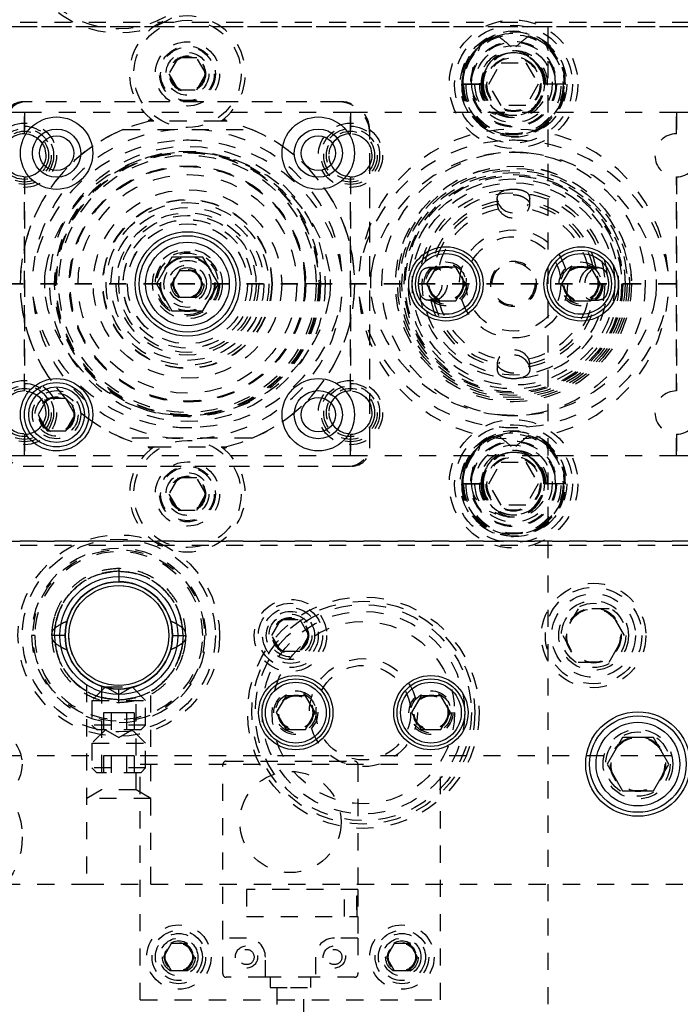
# Model space of a CAD drawing. Header units: inches. Extents: x 220 to 877, y 4 to 174.
# Tile 28 of 256: x 227.72 to 231.57, y 34.48 to 40.22. Entities that reach past the tile are written whole.
import ezdxf

# ---------------------------------------------------------------- set-up
doc = ezdxf.new("R2010")
doc.units = ezdxf.units.IN
doc.header["$LTSCALE"] = 0.5
doc.header["$MEASUREMENT"] = 0
doc.linetypes.add('HIDDEN', pattern=[0.225, 0.15, -0.075])
doc.linetypes.add('PHANTOM', pattern=[0.25, 0.125, -0.025, 0.025, -0.025, 0.025, -0.025])
doc.layers.add('SID-M-H', color=4, linetype='HIDDEN')
doc.layers.add('SID-M-S', color=105, linetype='Continuous')

msp = doc.modelspace()

# ---------------------------------------------------------------- linework, layer by layer
at = {"color": 7, "linetype": 'PHANTOM', "lineweight": 35}
msp.add_line((268.94306, 38.67957), (220.40166, 38.67957), dxfattribs=at)
at = {"layer": 'SID-M-H'}
for p, q in [((230.79957, 47.17957), (230.79957, 30.17957)), ((242.22457, 40.20457), (225.42457, 40.20457)), ((233.94957, 40.17957), (225.42457, 40.17957)), ((242.22457, 40.17957), (225.42457, 40.17957)), ((230.79867, 40.06266), (230.78178, 40.07696)), ((228.64544, 39.99832), (228.59131, 39.90457)), ((228.75369, 39.99832), (228.64544, 39.99832)), ((228.80782, 39.90457), (228.75369, 39.99832)), ((230.45523, 39.84457), (230.5274, 39.96957)), ((230.5274, 39.96957), (230.67174, 39.96957)), ((230.67174, 39.96957), (230.7439, 39.84457)), ((228.59131, 39.90457), (228.64544, 39.81082)), ((228.75369, 39.81082), (228.80782, 39.90457)), ((230.75273, 39.94327), (230.75844, 39.92103)), ((228.64544, 39.81082), (228.75369, 39.81082)), ((230.32103, 39.84457), (230.29731, 39.84457)), ((230.41735, 39.84457), (230.30426, 39.84457)), ((230.30426, 39.84457), (230.41735, 39.84457)), ((230.4243, 39.84457), (230.32103, 39.84457)), ((230.5274, 39.71957), (230.45523, 39.84457)), ((230.7439, 39.84457), (230.67174, 39.71957)), ((230.7764, 39.84457), (230.77484, 39.84457)), ((230.78178, 39.84457), (230.7764, 39.84457)), ((230.78939, 39.84457), (230.78178, 39.84457)), ((230.84453, 39.84457), (230.78939, 39.84457)), ((230.89488, 39.84457), (230.84453, 39.84457)), ((230.90026, 39.84457), (230.89488, 39.84457)), ((230.90026, 39.84457), (230.90182, 39.84457)), ((229.59457, 39.74207), (227.74207, 39.74207)), ((229.57407, 39.74207), (227.76207, 39.74207)), ((227.74957, 39.67957), (225.84957, 39.67957)), ((227.74957, 39.67957), (227.74957, 39.55557)), ((229.64957, 39.67957), (227.74957, 39.67957)), ((227.74957, 39.55557), (227.74957, 39.67957)), ((229.64957, 39.55557), (229.64957, 39.67957)), ((231.54957, 39.67957), (229.64957, 39.67957)), ((229.64957, 39.67957), (229.64957, 39.55557)), ((230.67174, 39.71957), (230.5274, 39.71957)), ((231.54957, 39.55557), (231.54957, 39.67957)), ((233.44957, 39.67957), (231.54957, 39.67957)), ((231.54957, 39.67957), (231.54957, 39.55557)), ((228.48019, 39.62957), (228.4699, 39.62713)), ((228.48823, 39.62957), (228.48019, 39.62957)), ((228.50391, 39.62957), (228.48823, 39.62957)), ((228.89522, 39.62957), (228.50391, 39.62957)), ((228.89522, 39.62957), (228.50391, 39.62957)), ((228.91091, 39.62957), (228.89522, 39.62957)), ((228.91894, 39.62957), (228.91091, 39.62957)), ((228.92923, 39.62713), (228.91894, 39.62957)), ((228.32457, 39.57957), (229.07457, 39.57957)), ((229.76207, 37.72207), (229.76207, 39.57457)), ((229.76207, 37.74207), (229.76207, 39.55407)), ((227.74957, 39.30357), (227.74957, 38.05557)), ((227.74957, 38.05557), (227.74957, 39.30357)), ((229.64957, 38.05557), (229.64957, 39.30357)), ((229.64957, 39.30357), (229.64957, 38.05557)), ((231.54957, 38.05557), (231.54957, 39.30357)), ((231.54957, 39.30357), (231.54957, 38.05557)), ((230.50457, 39.17505), (230.50457, 39.14357)), ((230.69457, 39.14336), (230.69457, 39.17518)), ((228.60936, 38.67957), (228.65446, 38.75769)), ((228.65446, 38.75769), (228.74467, 38.75769)), ((228.74467, 38.75769), (228.78978, 38.67957)), ((230.13578, 38.77457), (230.10396, 38.77457)), ((231.09505, 38.77457), (231.06319, 38.77457)), ((228.65446, 38.60144), (228.60936, 38.67957)), ((228.78978, 38.67957), (228.74467, 38.60144)), ((229.44957, 38.67957), (229.38357, 38.67957)), ((228.74467, 38.60144), (228.65446, 38.60144)), ((230.10408, 38.58457), (230.13593, 38.58457)), ((231.06336, 38.58457), (231.09518, 38.58457)), ((230.50457, 38.21577), (230.50457, 38.18396)), ((230.69457, 38.18408), (230.69457, 38.21595)), ((227.74957, 37.80357), (227.74957, 37.67957)), ((227.74957, 37.67957), (227.74957, 37.80357)), ((229.64957, 37.67957), (229.64957, 37.80357)), ((229.64957, 37.80357), (229.64957, 37.67957)), ((231.54957, 37.67957), (231.54957, 37.80357)), ((231.54957, 37.80357), (231.54957, 37.67957)), ((229.07457, 37.77957), (228.32457, 37.77957)), ((228.4699, 37.732), (228.48019, 37.72957)), ((228.48019, 37.72957), (228.48823, 37.72957)), ((228.48823, 37.72957), (228.50391, 37.72957)), ((228.50391, 37.72957), (228.89522, 37.72957)), ((228.50391, 37.72957), (228.89522, 37.72957)), ((228.89522, 37.72957), (228.91091, 37.72957)), ((228.91091, 37.72957), (228.91894, 37.72957)), ((228.91894, 37.72957), (228.92923, 37.732)), ((230.79867, 37.73266), (230.78178, 37.74696)), ((225.84957, 37.67957), (227.74957, 37.67957)), ((227.74957, 37.67957), (229.64957, 37.67957)), ((229.64957, 37.67957), (231.54957, 37.67957)), ((231.54957, 37.67957), (233.44957, 37.67957)), ((227.74207, 37.61707), (229.65707, 37.61707)), ((227.76207, 37.61707), (229.63707, 37.61707)), ((230.45523, 37.51457), (230.5274, 37.63957)), ((230.5274, 37.63957), (230.67174, 37.63957)), ((230.67174, 37.63957), (230.7439, 37.51457)), ((230.75273, 37.61327), (230.75844, 37.59103)), ((228.64544, 37.54832), (228.59131, 37.45457)), ((228.75369, 37.54832), (228.64544, 37.54832)), ((228.80782, 37.45457), (228.75369, 37.54832)), ((230.32103, 37.51457), (230.29731, 37.51457)), ((230.41735, 37.51457), (230.30426, 37.51457)), ((230.30426, 37.51457), (230.41735, 37.51457)), ((230.4243, 37.51457), (230.32103, 37.51457)), ((230.5274, 37.38957), (230.45523, 37.51457)), ((230.7439, 37.51457), (230.67174, 37.38957)), ((230.7764, 37.51457), (230.77484, 37.51457)), ((230.78178, 37.51457), (230.7764, 37.51457)), ((230.78939, 37.51457), (230.78178, 37.51457)), ((230.84453, 37.51457), (230.78939, 37.51457)), ((230.89488, 37.51457), (230.84453, 37.51457)), ((230.90026, 37.51457), (230.89488, 37.51457)), ((230.90026, 37.51457), (230.90182, 37.51457)), ((228.59131, 37.45457), (228.64544, 37.36082)), ((228.75369, 37.36082), (228.80782, 37.45457)), ((230.67174, 37.38957), (230.5274, 37.38957)), ((228.64544, 37.36082), (228.75369, 37.36082)), ((225.42457, 37.17957), (233.94957, 37.17957)), ((242.22457, 37.17957), (225.42457, 37.17957)), ((242.22457, 37.15457), (225.42457, 37.15457)), ((228.29957, 37.02022), (228.29957, 37.00466)), ((228.29957, 37.00466), (228.29957, 36.94222)), ((228.29957, 36.94222), (228.29957, 36.94222)), ((228.04922, 36.81685), (228.04922, 36.81685)), ((230.9762, 36.78557), (230.88613, 36.62957)), ((231.15633, 36.78557), (230.9762, 36.78557)), ((231.2464, 36.62957), (231.15633, 36.78557)), ((228.00011, 36.72233), (227.9879, 36.66346)), ((228.60574, 36.69696), (228.59617, 36.73109)), ((228.61307, 36.62957), (228.60574, 36.69696)), ((229.19131, 36.62957), (229.24544, 36.72332)), ((229.24544, 36.72332), (229.35369, 36.72332)), ((229.35369, 36.72332), (229.40782, 36.62957)), ((227.9879, 36.66346), (227.98618, 36.62122)), ((227.81037, 36.62957), (227.79137, 36.62957)), ((227.98703, 36.62956), (227.92461, 36.62956)), ((228.60574, 36.56217), (228.61307, 36.62957)), ((228.61211, 36.62957), (228.67453, 36.62957)), ((228.80777, 36.62957), (228.80777, 36.62957)), ((228.86207, 36.62957), (228.86207, 36.62957)), ((229.24544, 36.53582), (229.19131, 36.62957)), ((229.40782, 36.62957), (229.35369, 36.53582)), ((230.88613, 36.62957), (230.9762, 36.47357)), ((231.15633, 36.47357), (231.2464, 36.62957)), ((228.5967, 36.52958), (228.60574, 36.56217)), ((229.35369, 36.53582), (229.24544, 36.53582)), ((230.9762, 36.47357), (231.15633, 36.47357)), ((228.11207, 36.34145), (228.11207, 35.17957)), ((228.22157, 36.32957), (228.14332, 36.25132)), ((228.19907, 36.33337), (228.19907, 35.7298)), ((228.22157, 36.32957), (228.37757, 36.32957)), ((228.22157, 36.32957), (228.29957, 36.28453)), ((228.24517, 36.32082), (228.24885, 36.3202)), ((228.24885, 36.3202), (228.31227, 36.31632)), ((228.29957, 36.28453), (228.37757, 36.32957)), ((228.29957, 36.25448), (228.29957, 36.31692)), ((228.45582, 36.25132), (228.37757, 36.32957)), ((228.40007, 35.7298), (228.40007, 36.33329)), ((228.48707, 35.17957), (228.48707, 36.34145)), ((228.14332, 36.25132), (228.45582, 36.25132)), ((228.14332, 36.25132), (228.14332, 36.10732)), ((228.29957, 36.23892), (228.29957, 36.25448)), ((228.45582, 36.10732), (228.45582, 36.25132)), ((228.25448, 36.17799), (228.20939, 36.17799)), ((228.20939, 36.17799), (228.20939, 36.07957)), ((228.34466, 36.17799), (228.25448, 36.17799)), ((228.25448, 36.17799), (228.25448, 36.07957)), ((228.34466, 36.17799), (228.34466, 36.07957)), ((228.38975, 36.17799), (228.34466, 36.17799)), ((228.38975, 36.17799), (228.38975, 36.07957)), ((228.45582, 36.10732), (228.14332, 36.10732)), ((228.14332, 36.10732), (228.17107, 36.07957)), ((228.22157, 36.07957), (228.14332, 36.00132)), ((228.42807, 36.07957), (228.17107, 36.07957)), ((228.22157, 36.07957), (228.29957, 36.03453)), ((228.29957, 36.03453), (228.37757, 36.07957)), ((228.45582, 36.00132), (228.37757, 36.07957)), ((228.42807, 36.07957), (228.45582, 36.10732)), ((228.14332, 36.00132), (228.45582, 36.00132)), ((228.14332, 36.00132), (228.14332, 35.85732)), ((228.45582, 35.85732), (228.45582, 36.00132)), ((225.42457, 35.92957), (242.22457, 35.92957)), ((228.25448, 35.92799), (228.20939, 35.92799)), ((228.20939, 35.92799), (228.20939, 35.82957)), ((228.34466, 35.92799), (228.25448, 35.92799)), ((228.25448, 35.92799), (228.25448, 35.82957)), ((228.38975, 35.92799), (228.34466, 35.92799)), ((228.34466, 35.92799), (228.34466, 35.82957)), ((228.38975, 35.92799), (228.38975, 35.82957)), ((228.92556, 35.8963), (229.67359, 35.8963)), ((228.45582, 35.85732), (228.14332, 35.85732)), ((228.14332, 35.85732), (228.17107, 35.82957)), ((228.42807, 35.82957), (228.17107, 35.82957)), ((228.42457, 35.87957), (230.17457, 35.87957)), ((228.42457, 34.50457), (228.42457, 35.87957)), ((228.42807, 35.82957), (228.45582, 35.85732)), ((228.90587, 34.8648), (228.90587, 35.87661)), ((229.69327, 35.87661), (229.69327, 35.14827)), ((230.17457, 34.50457), (230.17457, 35.87957)), ((228.19907, 35.7298), (228.11207, 35.67957)), ((228.40007, 35.7298), (228.19907, 35.7298)), ((228.48707, 35.67957), (228.40007, 35.7298)), ((228.48707, 35.67957), (228.11207, 35.67957)), ((224.22457, 35.17957), (228.11207, 35.17957)), ((228.11207, 35.17957), (228.48707, 35.17957)), ((228.48707, 35.17957), (238.03707, 35.17957)), ((229.69327, 35.14827), (229.04367, 35.14827)), ((229.04367, 35.14827), (229.04367, 34.99079)), ((229.61453, 34.99079), (229.61453, 35.14827)), ((229.68934, 34.99079), (229.68934, 35.14827)), ((229.69327, 35.14827), (229.69327, 34.99079)), ((229.6854, 35.1089), (229.6854, 35.03016)), ((229.68934, 35.1089), (229.6854, 35.1089)), ((229.6854, 35.03016), (229.68934, 35.03016)), ((229.04367, 34.99079), (229.69327, 34.99079)), ((229.69327, 34.99079), (229.69327, 34.8648)), ((229.04367, 34.8648), (228.90587, 34.8648)), ((228.90587, 34.65614), (228.90587, 34.8648)), ((229.69327, 34.8648), (229.55548, 34.8648)), ((229.69327, 34.8648), (229.69327, 34.65614)), ((228.60446, 34.83269), (228.55936, 34.75457)), ((228.69467, 34.83269), (228.60446, 34.83269)), ((228.73978, 34.75457), (228.69467, 34.83269)), ((229.90446, 34.83269), (229.85936, 34.75457)), ((229.99467, 34.83269), (229.90446, 34.83269)), ((230.03978, 34.75457), (229.99467, 34.83269)), ((228.55936, 34.75457), (228.60446, 34.67644)), ((228.69467, 34.67644), (228.73978, 34.75457)), ((229.1539, 34.63646), (229.1539, 34.75457)), ((229.44524, 34.75457), (229.44524, 34.63646)), ((229.85936, 34.75457), (229.90446, 34.67644)), ((229.99467, 34.67644), (230.03978, 34.75457)), ((228.60446, 34.67644), (228.69467, 34.67644)), ((229.1539, 34.63646), (228.92556, 34.63646)), ((229.44524, 34.63646), (229.1539, 34.63646)), ((229.18146, 34.63646), (229.18146, 34.5774)), ((229.41768, 34.5774), (229.41768, 34.63646)), ((229.67359, 34.63646), (229.44524, 34.63646)), ((229.90446, 34.67644), (229.99467, 34.67644)), ((229.18146, 34.5774), (229.29957, 34.5774)), ((229.22083, 34.5774), (229.22083, 33.80849)), ((229.29957, 34.5774), (229.41768, 34.5774)), ((229.37831, 33.80849), (229.37831, 34.5774)), ((228.42457, 34.50457), (230.17457, 34.50457))]:
    msp.add_line(p, q, dxfattribs=at)
for centre, radius in [((228.29957, 40.72957), 0.5875), ((228.29957, 40.72957), 0.5625), ((228.69957, 39.90457), 0.3125), ((230.59957, 39.84457), 0.375), ((230.59957, 39.84457), 0.34375), ((230.59957, 39.84457), 0.31), ((228.69957, 39.90457), 0.1875), ((230.59957, 39.84457), 0.28906), ((230.59957, 39.84457), 0.25), ((230.59957, 39.84457), 0.245), ((228.69957, 39.90457), 0.1625), ((228.69957, 39.90457), 0.15625), ((228.69957, 39.90457), 0.125), ((230.59957, 39.84457), 0.225), ((228.69957, 39.90457), 0.10497), ((228.69957, 39.90457), 0.1047), ((228.69957, 39.90457), 0.10418), ((228.69957, 39.90457), 0.1005), ((230.59957, 39.84457), 0.16), ((230.59957, 39.84457), 0.16), ((230.59957, 39.84457), 0.155), ((227.74957, 39.42957), 0.1875), ((227.74957, 39.42957), 0.17), ((227.74957, 39.42957), 0.15625), ((227.74957, 39.42957), 0.14062), ((229.64957, 39.42957), 0.1875), ((229.64957, 39.42957), 0.17), ((229.64957, 39.42957), 0.15625), ((229.64957, 39.42957), 0.14062), ((227.74957, 39.42957), 0.125), ((229.64957, 39.42957), 0.125), ((228.69957, 38.67957), 0.80311), ((228.69957, 38.67957), 0.775), ((228.69957, 38.67957), 0.76759), ((230.59957, 38.67957), 0.76759), ((228.69957, 38.67957), 0.76374), ((228.69957, 38.67957), 0.75), ((228.69957, 38.67957), 0.75), ((228.69957, 38.67957), 0.689), ((228.69957, 38.67957), 0.68759), ((228.69957, 38.67957), 0.686), ((228.69957, 38.67957), 0.684), ((230.59957, 38.67957), 0.68759), ((230.59957, 38.67957), 0.6875), ((230.59957, 38.67957), 0.675), ((230.59957, 38.67957), 0.6625), ((228.69957, 38.67957), 0.63747), ((228.69957, 38.67957), 0.63747), ((230.59957, 38.67957), 0.65), ((230.59957, 38.67957), 0.63739), ((230.59957, 38.67957), 0.63739), ((230.59957, 38.67957), 0.62992), ((230.59957, 38.67957), 0.6125), ((228.69957, 38.67957), 0.54958), ((228.69957, 38.67957), 0.54956), ((230.59957, 38.67957), 0.59055), ((228.69957, 38.67957), 0.493), ((228.69957, 38.67957), 0.49098), ((228.69957, 38.67957), 0.49096), ((230.59957, 38.67957), 0.5315), ((228.69957, 38.67957), 0.47419), ((228.69957, 38.67957), 0.47412), ((228.69957, 38.67957), 0.44574), ((228.69957, 38.67957), 0.44567), ((228.69957, 38.67957), 0.44567), ((228.69957, 38.67957), 0.415), ((228.69957, 38.67957), 0.39975), ((228.69957, 38.67957), 0.375), ((228.69957, 38.67957), 0.37475), ((228.69957, 38.67957), 0.35), ((228.69957, 38.67957), 0.34975), ((230.59957, 38.67957), 0.31496), ((230.59957, 38.67957), 0.27559), ((228.69957, 38.67957), 0.203), ((228.69957, 38.67957), 0.1875), ((228.69957, 38.67957), 0.1795), ((228.69957, 38.67957), 0.16072), ((228.69957, 38.67957), 0.16045), ((228.69957, 38.67957), 0.15993), ((228.69957, 38.67957), 0.15625), ((228.69957, 38.67957), 0.156), ((228.69957, 38.67957), 0.137), ((228.69957, 38.67957), 0.1105), ((228.69957, 38.67957), 0.095), ((228.69957, 38.67957), 0.08397), ((228.69957, 38.67957), 0.0837), ((228.69957, 38.67957), 0.08318), ((228.69957, 38.67957), 0.0795), ((230.20587, 38.67957), 0.12795), ((230.20587, 38.67957), 0.11811), ((230.20587, 38.67957), 0.10289), ((230.20587, 38.67957), 0.10262), ((230.20587, 38.67957), 0.1021), ((230.20587, 38.67957), 0.09843), ((230.59957, 38.67957), 0.1325), ((230.59957, 38.67957), 0.125), ((230.99327, 38.67957), 0.12795), ((230.99327, 38.67957), 0.11811), ((230.99327, 38.67957), 0.10289), ((230.99327, 38.67957), 0.10262), ((230.99327, 38.67957), 0.1021), ((230.99327, 38.67957), 0.09843), ((227.74957, 37.92957), 0.1875), ((227.74957, 37.92957), 0.17), ((227.74957, 37.92957), 0.15625), ((227.74957, 37.92957), 0.14062), ((229.64957, 37.92957), 0.1875), ((229.64957, 37.92957), 0.17), ((229.64957, 37.92957), 0.15625), ((229.64957, 37.92957), 0.14062), ((227.74957, 37.92957), 0.125), ((227.93707, 37.91707), 0.1405), ((227.93707, 37.91707), 0.125), ((227.93707, 37.91707), 0.10497), ((227.93707, 37.91707), 0.1047), ((227.93707, 37.91707), 0.10418), ((227.93707, 37.91707), 0.1005), ((229.64957, 37.92957), 0.125), ((230.59957, 37.51457), 0.375), ((230.59957, 37.51457), 0.34375), ((230.59957, 37.51457), 0.31), ((230.59957, 37.51457), 0.28906), ((228.69957, 37.45457), 0.3125), ((230.59957, 37.51457), 0.25), ((230.59957, 37.51457), 0.245), ((230.59957, 37.51457), 0.225), ((230.59957, 37.51457), 0.16), ((230.59957, 37.51457), 0.16), ((230.59957, 37.51457), 0.155), ((228.69957, 37.45457), 0.1875), ((228.69957, 37.45457), 0.1625), ((228.69957, 37.45457), 0.15625), ((228.69957, 37.45457), 0.125), ((228.69957, 37.45457), 0.10497), ((228.69957, 37.45457), 0.1047), ((228.69957, 37.45457), 0.10418), ((228.69957, 37.45457), 0.1005), ((228.29957, 36.62957), 0.5875), ((228.29957, 36.62957), 0.5625), ((228.29957, 36.62957), 0.5), ((228.29957, 36.62957), 0.29167), ((231.06627, 36.62957), 0.3045), ((231.06627, 36.62957), 0.28125), ((231.06627, 36.62957), 0.24375), ((229.72457, 36.17957), 0.675), ((229.72457, 36.17957), 0.65), ((229.29957, 36.62957), 0.211), ((229.72457, 36.17957), 0.62992), ((229.29957, 36.62957), 0.1875), ((231.06627, 36.62957), 0.203), ((231.06627, 36.62957), 0.1875), ((229.72457, 36.17957), 0.59055), ((229.29957, 36.62957), 0.1625), ((229.29957, 36.62957), 0.1405), ((229.29957, 36.62957), 0.125), ((231.06627, 36.62957), 0.16072), ((231.06627, 36.62957), 0.16045), ((231.06627, 36.62957), 0.15993), ((231.06627, 36.62957), 0.15625), ((229.72457, 36.17957), 0.5315), ((229.29957, 36.62957), 0.10497), ((229.29957, 36.62957), 0.1047), ((229.29957, 36.62957), 0.10418), ((229.29957, 36.62957), 0.1005), ((229.72457, 36.17957), 0.31496), ((229.72457, 36.17957), 0.27559), ((229.33087, 36.17957), 0.12795), ((229.33087, 36.17957), 0.11811), ((230.11827, 36.17957), 0.12795), ((230.11827, 36.17957), 0.11811), ((229.33087, 36.17957), 0.10289), ((229.33087, 36.17957), 0.10262), ((229.33087, 36.17957), 0.1021), ((229.33087, 36.17957), 0.09843), ((230.11827, 36.17957), 0.10289), ((230.11827, 36.17957), 0.10262), ((230.11827, 36.17957), 0.1021), ((230.11827, 36.17957), 0.09843), ((227.52457, 35.87957), 0.211), ((231.32457, 35.87957), 0.203), ((231.32457, 35.87957), 0.1875), ((231.32457, 35.87957), 0.16072), ((231.32457, 35.87957), 0.16045), ((231.32457, 35.87957), 0.15993), ((231.32457, 35.87957), 0.15625), ((227.29957, 35.45457), 0.4375), ((229.29957, 35.54197), 0.29528), ((228.64957, 34.75457), 0.1875), ((228.64957, 34.75457), 0.156), ((229.94957, 34.75457), 0.1875), ((229.94957, 34.75457), 0.156), ((228.64957, 34.75457), 0.137), ((228.64957, 34.75457), 0.1105), ((229.94957, 34.75457), 0.137), ((229.94957, 34.75457), 0.1105), ((228.64957, 34.75457), 0.095), ((228.64957, 34.75457), 0.08397), ((228.64957, 34.75457), 0.0837), ((228.64957, 34.75457), 0.08318), ((228.64957, 34.75457), 0.0795), ((229.04367, 34.75457), 0.06496), ((229.04367, 34.75457), 0.0445), ((229.55548, 34.75457), 0.06496), ((229.55547, 34.75457), 0.0445), ((229.94957, 34.75457), 0.095), ((229.94957, 34.75457), 0.08397), ((229.94957, 34.75457), 0.0837), ((229.94957, 34.75457), 0.08318), ((229.94957, 34.75457), 0.0795)]:
    msp.add_circle(centre, radius, dxfattribs=at)
for centre, radius, start, end in [((228.69957, 39.90457), 0.3375, 305.430945, 234.569055), ((230.59521, 39.85112), 0.29796, 32.967817, 181.2606), ((230.60304, 39.84954), 0.29882, 359.046609, 180.953391), ((230.59957, 39.84457), 0.29531, 51.900706, 0), ((230.59682, 39.84656), 0.29257, 107.486382, 180.391472), ((230.60639, 39.85267), 0.28553, 46.151027, 72.926722), ((230.59118, 39.84779), 0.19063, 359.029966, 180.970034), ((230.60795, 39.84779), 0.19063, 359.029966, 180.970034), ((230.59747, 39.84694), 0.18013, 82.171105, 180.755124), ((230.59957, 39.84457), 0.18221, 32.80047, 360), ((230.6045, 39.84824), 0.17926, 98.7849, 156.042842), ((230.60166, 39.84694), 0.18013, 359.244876, 97.828895), ((230.59463, 39.84824), 0.17926, 23.957158, 81.2151), ((230.59957, 39.84457), 0.18221, 360, 31.568385), ((230.5961, 39.83959), 0.29882, 179.046609, 0.953391), ((230.60304, 39.83959), 0.29882, 179.046609, 0.953391), ((230.59118, 39.83979), 0.28696, 179.046609, 0.953391), ((230.60795, 39.83979), 0.28696, 179.046609, 0.953391), ((230.59118, 39.84134), 0.19063, 179.029966, 0.970034), ((230.60651, 39.84377), 0.20593, 179.77925, 237.841599), ((230.5961, 39.84154), 0.17877, 179.029966, 0.970034), ((230.60795, 39.84134), 0.19063, 179.029966, 0.970034), ((230.60304, 39.84154), 0.17877, 179.029966, 0.970034), ((227.76207, 39.61707), 0.125, 90, 180), ((227.74207, 39.63707), 0.105, 90, 180), ((229.57407, 39.55407), 0.188, 0, 90), ((229.59457, 39.57457), 0.1675, 0, 90), ((228.69957, 38.67957), 0.975, 103.624305, 256.375695), ((228.47957, 39.62457), 0.01, 30, 165.13967), ((228.91957, 39.62457), 0.01, 14.86033, 150), ((228.69957, 38.67957), 0.975, 283.624305, 76.375695), ((228.69957, 38.67957), 0.975, 112.619865, 247.380135), ((228.69957, 38.67957), 0.90344, 4.761936, 175.238064), ((228.69957, 38.67957), 0.975, 292.619865, 67.380135), ((230.59957, 38.67957), 0.90344, 4.761936, 175.238064), ((227.74957, 39.42957), 0.126, 90, 270), ((227.74957, 39.42957), 0.126, 270, 90), ((228.69149, 38.61281), 0.90344, 94.248406, 170.972507), ((228.69957, 38.67957), 0.83757, 84.862564, 95.137436), ((228.70764, 38.61281), 0.90344, 9.027493, 85.751594), ((229.64957, 39.42957), 0.126, 90, 270), ((229.64957, 39.42957), 0.126, 270, 90), ((230.59149, 38.61281), 0.90344, 94.248406, 170.972507), ((230.59957, 38.67957), 0.83757, 84.862564, 95.137436), ((230.60764, 38.61281), 0.90344, 9.027493, 85.751594), ((231.54957, 39.42957), 0.126, 90, 270), ((231.54957, 39.42957), 0.126, 270, 90), ((228.69957, 38.67957), 0.76759, 84.39275, 95.60725), ((230.59957, 38.67957), 0.76759, 84.39275, 95.60725), ((228.69078, 38.61267), 0.83344, 94.556732, 170.197599), ((228.70835, 38.61267), 0.83344, 9.802401, 85.443268), ((230.59078, 38.61267), 0.83344, 94.556732, 170.197599), ((230.60835, 38.61267), 0.83344, 9.802401, 85.443268), ((230.59957, 38.67957), 0.54949, 94.632917, 175.367083), ((230.59957, 38.67957), 0.54949, 4.632917, 85.367083), ((230.59957, 38.67957), 0.49089, 100.398405, 169.601595), ((230.59957, 38.67957), 0.49089, 10.398405, 79.601595), ((230.59957, 38.67957), 0.47412, 100.650143, 169.349857), ((230.59957, 38.67957), 0.44567, 101.404909, 168.595091), ((230.59957, 39.16443), 0.10035, 208.570389, 331.429611), ((230.59957, 39.19478), 0.10052, 209.34791, 330.65209), ((230.59957, 38.67957), 0.47412, 10.650143, 79.349857), ((230.59957, 38.67957), 0.44567, 11.404909, 78.595091), ((230.08435, 38.67957), 0.10052, 299.34791, 60.65209), ((230.11471, 38.67957), 0.10035, 298.570389, 61.429611), ((231.08443, 38.67957), 0.10035, 118.570389, 241.429611), ((231.11479, 38.67957), 0.10052, 119.34791, 240.65209), ((228.69957, 38.67957), 0.83344, 174.83707, 185.16293), ((228.69957, 38.67957), 0.83344, 354.83707, 5.16293), ((230.59957, 38.67957), 0.83344, 174.83707, 185.16293), ((230.59957, 38.67957), 0.83344, 354.83707, 5.16293), ((228.69957, 38.67957), 0.90344, 184.761936, 355.238064), ((228.69149, 38.74632), 0.90344, 189.027493, 265.751594), ((228.69078, 38.74646), 0.83344, 189.802401, 265.443268), ((228.70764, 38.74632), 0.90344, 274.248406, 350.972507), ((228.70835, 38.74646), 0.83344, 274.556732, 350.197599), ((230.59149, 38.74632), 0.90344, 189.027493, 265.751594), ((230.59957, 38.67957), 0.90344, 184.761936, 355.238064), ((230.59078, 38.74646), 0.83344, 189.802401, 265.443268), ((230.59957, 38.67957), 0.54949, 184.632917, 265.367083), ((230.59957, 38.67957), 0.49089, 190.398405, 259.601595), ((230.59957, 38.67957), 0.47412, 190.650143, 259.349857), ((230.59957, 38.67957), 0.44567, 191.404909, 258.595091), ((230.59957, 38.67957), 0.54949, 274.632917, 355.367083), ((230.60835, 38.74646), 0.83344, 274.556732, 350.197599), ((230.60764, 38.74632), 0.90344, 274.248406, 350.972507), ((230.59957, 38.67957), 0.47412, 280.650143, 349.349857), ((230.59957, 38.67957), 0.44567, 281.404909, 348.595091), ((230.59957, 38.67957), 0.49089, 280.398405, 349.601595), ((230.59957, 38.19471), 0.10035, 28.570389, 151.429611), ((230.59957, 38.16435), 0.10052, 29.34791, 150.65209), ((227.74957, 37.92957), 0.126, 90, 270), ((227.74957, 37.92957), 0.126, 270, 90), ((229.64957, 37.92957), 0.126, 90, 270), ((229.64957, 37.92957), 0.126, 270, 90), ((231.54957, 37.92957), 0.126, 90, 270), ((231.54957, 37.92957), 0.126, 270, 90), ((228.69957, 38.67957), 0.76759, 264.39275, 275.60725), ((230.59957, 38.67957), 0.76759, 264.39275, 275.60725), ((228.69957, 38.67957), 0.83757, 264.862564, 275.137436), ((230.59957, 38.67957), 0.83757, 264.862564, 275.137436), ((230.59521, 37.52112), 0.29796, 32.967817, 181.2606), ((230.60304, 37.51954), 0.29882, 359.046609, 180.953391), ((230.59682, 37.51656), 0.29257, 107.486382, 180.391472), ((230.59957, 37.51457), 0.29531, 51.900706, 0), ((230.60639, 37.52267), 0.28553, 46.151027, 72.926722), ((227.76207, 37.74207), 0.125, 180, 270), ((228.69957, 37.45457), 0.3375, 125.430945, 54.569055), ((228.47957, 37.73457), 0.01, 194.86033, 330), ((228.91957, 37.73457), 0.01, 210, 345.13967), ((229.63707, 37.74207), 0.125, 270, 0), ((227.74207, 37.72207), 0.105, 180, 270), ((229.65707, 37.72207), 0.105, 270, 0), ((230.59118, 37.51779), 0.19063, 359.029966, 180.970034), ((230.60795, 37.51779), 0.19063, 359.029966, 180.970034), ((230.59747, 37.51694), 0.18013, 82.171105, 180.755124), ((230.59957, 37.51457), 0.18221, 32.80047, 0), ((230.6045, 37.51824), 0.17926, 98.7849, 156.042842), ((230.60166, 37.51694), 0.18013, 359.244876, 97.828895), ((230.59463, 37.51824), 0.17926, 23.957158, 81.2151), ((230.59957, 37.51457), 0.18221, 0, 32.80047), ((230.5961, 37.50959), 0.29882, 179.046609, 0.953391), ((230.60304, 37.50959), 0.29882, 179.046609, 0.953391), ((230.59118, 37.50979), 0.28696, 179.046609, 0.953391), ((230.60795, 37.50979), 0.28696, 179.046609, 0.953391), ((230.59118, 37.51134), 0.19063, 179.029966, 0.970034), ((230.60651, 37.51377), 0.20593, 179.77925, 237.841599), ((230.60795, 37.51134), 0.19063, 179.029966, 0.970034), ((230.5961, 37.51154), 0.17877, 179.029966, 0.970034), ((230.60304, 37.51154), 0.17877, 179.029966, 0.970034), ((228.29957, 36.62957), 0.5082, 0, 180), ((228.29957, 36.62957), 0.4892, 0, 180), ((228.29957, 36.62957), 0.3135, 71.370003, 90.58679), ((228.29957, 36.62957), 0.5082, 180, 0), ((228.29957, 36.62957), 0.4892, 180, 0), ((228.92556, 35.87661), 0.01969, 90, 180), ((229.67359, 35.87661), 0.01969, 0, 90), ((229.04367, 34.75457), 0.11024, 0, 90), ((229.55548, 34.75457), 0.11024, 90, 180), ((228.92556, 34.65614), 0.01969, 180, 270), ((229.67359, 34.65614), 0.01969, 270, 0)]:
    msp.add_arc(centre, radius, start, end, dxfattribs=at)
for centre, major_axis, ratio, start_param, end_param in [((230.59688, 39.84457), (-0.298, 0), 0.9770185, 5.3589201, 6.2831853), ((230.60226, 39.84457), (0.298, 0), 0.9770185, 0, 0.9242652), ((230.59576, 39.84457), (-0.18602, 0), 0.9770185, 4.8127458, 6.2831853), ((230.60337, 39.84457), (0.18602, 0), 0.9770185, 0, 1.4704395), ((230.60226, 39.84457), (-0.17952, 0), 0.9770185, 5.8321061, 6.2831853), ((230.59688, 39.84457), (0.17952, 0), 0.9770185, 0, 0.4510792), ((230.54895, 39.84457), (-0.19435, 0), 0.9353071, 0, 1.2996527), ((230.64184, 39.84457), (0.23209, 0), 0.9661431, 3.1415927, 4.0379113), ((230.59688, 37.51457), (-0.298, 0), 0.9770185, 5.3589201, 6.2831853), ((230.60226, 37.51457), (0.298, 0), 0.9770185, 0, 0.9242652), ((230.59576, 37.51457), (-0.18602, 0), 0.9770185, 4.8127458, 6.2831853), ((230.60337, 37.51457), (0.18602, 0), 0.9770185, 0, 1.4704395), ((230.60226, 37.51457), (-0.17952, 0), 0.9770185, 5.8321061, 6.2831853), ((230.59688, 37.51457), (0.17952, 0), 0.9770185, 0, 0.4510792), ((230.54895, 37.51457), (-0.19435, 0), 0.9353071, 0, 1.2996527), ((230.64184, 37.51457), (0.23209, 0), 0.9661431, 3.1415927, 4.0379113)]:
    msp.add_ellipse(centre, major_axis=major_axis, ratio=ratio, start_param=start_param, end_param=end_param, dxfattribs=at)
for points, knots in [([(230.50891, 40.12562), (230.53225, 40.10796), (230.57257, 40.07746), (230.60736, 40.04082), (230.62201, 40.02539)], [0, 0, 0, 0, 0.5788633, 1, 1, 1, 1]), ([(230.69022, 40.12562), (230.66688, 40.10796), (230.62656, 40.07746), (230.59178, 40.04082), (230.57713, 40.02539)], [0, 0, 0, 0, 0.5788633, 1, 1, 1, 1]), ([(230.35461, 39.84457), (230.35635, 39.87675), (230.36055, 39.95428), (230.38996, 40.0264), (230.40715, 40.06859)], [0, 0, 0, 0, 0.4151488, 1, 1, 1, 1]), ([(230.79198, 40.06859), (230.81492, 40.04456), (230.86076, 39.99656), (230.89087, 39.91421), (230.89383, 39.86276), (230.89488, 39.84457)], [0, 0, 0, 0, 0.3929723, 0.7852535, 1, 1, 1, 1]), ([(230.84453, 39.84457), (230.84278, 39.87675), (230.83858, 39.95428), (230.80918, 40.0264), (230.79198, 40.06859)], [0, 0, 0, 0, 0.4151488, 1, 1, 1, 1]), ([(230.51194, 39.14552), (230.50901, 39.1533), (230.50315, 39.16886), (230.50536, 39.19029), (230.51555, 39.20828), (230.53246, 39.22077), (230.54825, 39.22528), (230.55518, 39.22726)], [0, 0, 0, 0, 0.1939687, 0.3877743, 0.5898918, 0.8198875, 1, 1, 1, 1]), ([(230.55518, 39.22726), (230.5628, 39.22886), (230.578, 39.23205), (230.60472, 39.23341), (230.62746, 39.23086), (230.63956, 39.22822), (230.64395, 39.22726)], [0, 0, 0, 0, 0.2749599, 0.5492112, 0.8365166, 1, 1, 1, 1]), ([(230.64395, 39.22726), (230.65354, 39.22423), (230.67273, 39.21818), (230.69088, 39.20059), (230.69308, 39.18334), (230.69413, 39.17511)], [0, 0, 0, 0, 0.34367104, 0.68719909, 1, 1, 1, 1]), ([(230.51096, 39.1624), (230.51042, 39.16182), (230.5071, 39.1583), (230.5036, 39.14826), (230.50531, 39.13141), (230.50968, 39.12072), (230.51144, 39.11644)], [0, 0, 0, 0, 0.079669, 0.4885586, 0.7949682, 1, 1, 1, 1]), ([(230.68817, 39.1624), (230.68498, 39.16543), (230.6786, 39.1715), (230.65956, 39.1843), (230.63468, 39.19438), (230.60555, 39.19929), (230.57484, 39.19707), (230.54661, 39.18792), (230.52515, 39.17515), (230.5151, 39.16637), (230.51169, 39.1631), (230.51096, 39.1624)], [0, 0, 0, 0, 0.1186075, 0.2374653, 0.352925, 0.4742361, 0.6004893, 0.7276384, 0.8514373, 0.968344, 1, 1, 1, 1]), ([(230.68769, 39.11644), (230.69015, 39.12287), (230.69506, 39.13573), (230.69469, 39.15136), (230.69123, 39.1592), (230.68861, 39.16194), (230.68817, 39.1624)], [0, 0, 0, 0, 0.3080572, 0.6157762, 0.9358176, 1, 1, 1, 1]), ([(230.05187, 38.72395), (230.05487, 38.73361), (230.06088, 38.75292), (230.07925, 38.77055), (230.10292, 38.77643), (230.1224, 38.77231), (230.1318, 38.76802), (230.13362, 38.76719)], [0, 0, 0, 0, 0.2561033, 0.5121, 0.7628564, 0.9542046, 1, 1, 1, 1]), ([(230.1627, 38.76769), (230.15626, 38.77015), (230.14341, 38.77506), (230.12777, 38.77469), (230.11993, 38.77123), (230.11719, 38.76861), (230.11673, 38.76817)], [0, 0, 0, 0, 0.3080572, 0.6157762, 0.9358176, 1, 1, 1, 1]), ([(231.0824, 38.76817), (231.07985, 38.77006), (231.0741, 38.77434), (231.05766, 38.77571), (231.04312, 38.77022), (231.03644, 38.76769)], [0, 0, 0, 0, 0.3000471, 0.6781943, 1, 1, 1, 1]), ([(231.06552, 38.76719), (231.0733, 38.77012), (231.08886, 38.77598), (231.1103, 38.77377), (231.12829, 38.76358), (231.14077, 38.74667), (231.14528, 38.73088), (231.14726, 38.72395)], [0, 0, 0, 0, 0.1939687, 0.3877743, 0.5898918, 0.81988745, 1, 1, 1, 1]), ([(231.0824, 38.59096), (231.08543, 38.59415), (231.0915, 38.60054), (231.1043, 38.61957), (231.11438, 38.64445), (231.11929, 38.67358), (231.11707, 38.70429), (231.10792, 38.73252), (231.09515, 38.75398), (231.08637, 38.76403), (231.0831, 38.76744), (231.0824, 38.76817)], [0, 0, 0, 0, 0.1186075, 0.2374653, 0.352925, 0.4742361, 0.6004893, 0.7276384, 0.8514373, 0.968344, 1, 1, 1, 1]), ([(230.05187, 38.63518), (230.05027, 38.64279), (230.04708, 38.658), (230.04572, 38.68472), (230.04827, 38.70745), (230.05091, 38.71956), (230.05187, 38.72395)], [0, 0, 0, 0, 0.2749599, 0.5492112, 0.8365166, 1, 1, 1, 1]), ([(231.14726, 38.72395), (231.14886, 38.71634), (231.15206, 38.70113), (231.15341, 38.67441), (231.15086, 38.65168), (231.14822, 38.63957), (231.14726, 38.63518)], [0, 0, 0, 0, 0.2749599, 0.5492112, 0.8365166, 1, 1, 1, 1]), ([(230.13362, 38.59194), (230.12583, 38.58901), (230.11027, 38.58315), (230.08884, 38.58536), (230.07085, 38.59555), (230.05836, 38.61246), (230.05385, 38.62825), (230.05187, 38.63518)], [0, 0, 0, 0, 0.1939687, 0.3877743, 0.5898918, 0.81988745, 1, 1, 1, 1]), ([(230.11673, 38.59096), (230.11994, 38.58871), (230.12636, 38.5842), (230.14376, 38.58403), (230.15702, 38.58922), (230.1627, 38.59144)], [0, 0, 0, 0, 0.3623632, 0.7268531, 1, 1, 1, 1]), ([(231.03644, 38.59144), (231.04287, 38.58898), (231.05573, 38.58407), (231.07136, 38.58444), (231.0792, 38.5879), (231.08194, 38.59052), (231.0824, 38.59096)], [0, 0, 0, 0, 0.3080572, 0.6157762, 0.9358176, 1, 1, 1, 1]), ([(231.14726, 38.63518), (231.14424, 38.62559), (231.13818, 38.60641), (231.1206, 38.58825), (231.10334, 38.58605), (231.09512, 38.58501)], [0, 0, 0, 0, 0.34367104, 0.68719909, 1, 1, 1, 1]), ([(230.51144, 38.2427), (230.50898, 38.23626), (230.50407, 38.2234), (230.50444, 38.20777), (230.5079, 38.19993), (230.51053, 38.19719), (230.51096, 38.19673)], [0, 0, 0, 0, 0.3080572, 0.6157762, 0.9358176, 1, 1, 1, 1]), ([(230.68817, 38.19673), (230.69006, 38.19928), (230.69434, 38.20503), (230.69571, 38.22147), (230.69022, 38.23601), (230.68769, 38.2427)], [0, 0, 0, 0, 0.3000471, 0.6781943, 1, 1, 1, 1]), ([(230.55518, 38.13187), (230.54559, 38.1349), (230.52641, 38.14095), (230.50826, 38.15854), (230.50606, 38.17579), (230.50501, 38.18402)], [0, 0, 0, 0, 0.343671, 0.6871991, 1, 1, 1, 1]), ([(230.51096, 38.19673), (230.51415, 38.1937), (230.52054, 38.18763), (230.53957, 38.17483), (230.56445, 38.16475), (230.59358, 38.15984), (230.6243, 38.16206), (230.65252, 38.17121), (230.67398, 38.18398), (230.68404, 38.19276), (230.68744, 38.19604), (230.68817, 38.19673)], [0, 0, 0, 0, 0.1186075, 0.2374653, 0.352925, 0.4742361, 0.6004893, 0.7276384, 0.8514373, 0.968344, 1, 1, 1, 1]), ([(230.68719, 38.21362), (230.69012, 38.20583), (230.69599, 38.19027), (230.69378, 38.16884), (230.68358, 38.15085), (230.66667, 38.13836), (230.65088, 38.13385), (230.64395, 38.13187)], [0, 0, 0, 0, 0.1939687, 0.3877743, 0.5898918, 0.8198875, 1, 1, 1, 1]), ([(230.64395, 38.13187), (230.63634, 38.13027), (230.62113, 38.12708), (230.59441, 38.12572), (230.57168, 38.12827), (230.55957, 38.13091), (230.55518, 38.13187)], [0, 0, 0, 0, 0.2749599, 0.5492112, 0.8365166, 1, 1, 1, 1]), ([(230.50891, 37.79562), (230.53225, 37.77796), (230.57257, 37.74746), (230.60736, 37.71082), (230.62201, 37.69539)], [0, 0, 0, 0, 0.5788633, 1, 1, 1, 1]), ([(230.69022, 37.79562), (230.66688, 37.77796), (230.62656, 37.74746), (230.59178, 37.71082), (230.57713, 37.69539)], [0, 0, 0, 0, 0.5788633, 1, 1, 1, 1]), ([(230.35461, 37.51457), (230.35635, 37.54675), (230.36055, 37.62428), (230.38996, 37.6964), (230.40715, 37.73859)], [0, 0, 0, 0, 0.4151488, 1, 1, 1, 1]), ([(230.79198, 37.73859), (230.81492, 37.71456), (230.86076, 37.66656), (230.89087, 37.58421), (230.89383, 37.53276), (230.89488, 37.51457)], [0, 0, 0, 0, 0.3929723, 0.7852535, 1, 1, 1, 1]), ([(230.84453, 37.51457), (230.84278, 37.54675), (230.83858, 37.62428), (230.80918, 37.6964), (230.79198, 37.73859)], [0, 0, 0, 0, 0.4151488, 1, 1, 1, 1]), ([(228.29957, 37.02022), (228.26595, 37.01765), (228.2018, 37.01274), (228.11593, 36.97777), (228.0475, 36.93139), (227.99629, 36.87865), (227.96008, 36.82571), (227.93639, 36.77629), (227.9216, 36.73142), (227.91272, 36.68667), (227.90827, 36.65292), (227.90948, 36.63294), (227.90968, 36.62968)], [0, 0, 0, 0, 0.1642843, 0.3135734, 0.4477904, 0.5670794, 0.671348, 0.760539, 0.8346981, 0.9020185, 0.9840237, 1, 1, 1, 1]), ([(227.92461, 36.62957), (227.9277, 36.6662), (227.93388, 36.73947), (227.98323, 36.84009), (228.06118, 36.92723), (228.17, 36.9916), (228.25638, 37.0003), (228.29957, 37.00466)], [0, 0, 0, 0, 0.1866588, 0.3734284, 0.5601675, 0.7800825, 1, 1, 1, 1]), ([(228.29957, 37.00466), (228.26293, 37.00146), (228.18967, 36.99507), (228.08883, 36.94617), (228.00217, 36.8677), (227.93749, 36.75918), (227.9289, 36.67277), (227.92461, 36.62956)], [0, 0, 0, 0, 0.1867859, 0.3735113, 0.5602438, 0.7800974, 1, 1, 1, 1]), ([(227.92709, 36.67321), (227.93372, 36.70656), (227.94701, 36.77328), (227.9999, 36.86221), (228.07701, 36.93809), (228.17961, 36.99348), (228.25958, 37.00093), (228.29957, 37.00466)], [0, 0, 0, 0, 0.1866411, 0.3734192, 0.5601372, 0.7800682, 1, 1, 1, 1]), ([(228.29957, 37.00466), (228.26565, 37.00191), (228.19783, 36.99642), (228.10325, 36.95442), (228.01925, 36.88631), (227.95204, 36.79109), (227.93547, 36.71251), (227.92718, 36.67322)], [0, 0, 0, 0, 0.1867762, 0.3735154, 0.5602057, 0.7801315, 1, 1, 1, 1]), ([(228.68944, 36.62983), (228.68905, 36.64643), (228.68811, 36.68625), (228.67304, 36.75123), (228.64164, 36.82441), (228.58909, 36.89716), (228.51362, 36.96161), (228.41448, 37.00993), (228.33895, 37.01669), (228.29957, 37.02022)], [0, 0, 0, 0, 0.0812569, 0.1949579, 0.3243989, 0.4696984, 0.6307018, 0.8074564, 1, 1, 1, 1]), ([(228.67453, 36.62957), (228.67144, 36.6662), (228.66526, 36.73947), (228.61591, 36.84009), (228.53796, 36.92723), (228.42914, 36.9916), (228.34276, 37.0003), (228.29957, 37.00466)], [0, 0, 0, 0, 0.1866588, 0.3734284, 0.5601675, 0.7800825, 1, 1, 1, 1]), ([(228.67205, 36.67321), (228.66541, 36.70656), (228.65213, 36.77328), (228.59924, 36.86221), (228.52212, 36.93809), (228.41952, 36.99348), (228.33955, 37.00093), (228.29957, 37.00466)], [0, 0, 0, 0, 0.1866411, 0.3734192, 0.5601372, 0.7800682, 1, 1, 1, 1]), ([(228.29957, 37.00466), (228.33348, 37.00191), (228.40131, 36.99642), (228.49588, 36.95442), (228.57989, 36.88631), (228.64709, 36.79109), (228.66367, 36.71251), (228.67195, 36.67322)], [0, 0, 0, 0, 0.1867762, 0.3735154, 0.5602057, 0.7801315, 1, 1, 1, 1]), ([(228.29957, 37.00466), (228.3362, 37.00146), (228.40946, 36.99507), (228.5103, 36.94617), (228.59697, 36.8677), (228.66165, 36.75918), (228.67023, 36.67277), (228.67453, 36.62956)], [0, 0, 0, 0, 0.1867859, 0.3735113, 0.5602438, 0.7800974, 1, 1, 1, 1]), ([(227.92451, 36.73719), (227.92367, 36.73473), (227.9184, 36.71927), (227.91293, 36.68656), (227.90821, 36.65293), (227.90947, 36.63295), (227.90967, 36.62969)], [0, 0, 0, 0, 0.0713569, 0.449441, 0.910068, 1, 1, 1, 1]), ([(227.92703, 36.67322), (227.9397, 36.68198), (227.96233, 36.69762), (227.98743, 36.70884), (227.99847, 36.71377)], [0, 0, 0, 0, 0.559993, 1, 1, 1, 1]), ([(228.67211, 36.67322), (228.65944, 36.68198), (228.63681, 36.69762), (228.61171, 36.70884), (228.60066, 36.71377)], [0, 0, 0, 0, 0.559993, 1, 1, 1, 1]), ([(227.90892, 36.62957), (227.90966, 36.63892), (227.91099, 36.65558), (227.92214, 36.66784), (227.92703, 36.67322)], [0, 0, 0, 0, 0.5612126, 1, 1, 1, 1]), ([(228.69022, 36.62957), (228.68947, 36.63892), (228.68814, 36.65558), (228.677, 36.66784), (228.67211, 36.67322)], [0, 0, 0, 0, 0.5612126, 1, 1, 1, 1]), ([(227.90892, 36.62957), (227.90966, 36.62022), (227.91099, 36.60355), (227.92214, 36.59129), (227.92703, 36.58591)], [0, 0, 0, 0, 0.5612126, 1, 1, 1, 1]), ([(227.92461, 36.62957), (227.92213, 36.62957), (227.91718, 36.62957), (227.91087, 36.62957), (227.90974, 36.62957), (227.90905, 36.62957)], [0, 0, 0, 0, 0.2808789, 0.5625042, 1, 1, 1, 1]), ([(227.90969, 36.6293), (227.91009, 36.6127), (227.91103, 36.57288), (227.92609, 36.5079), (227.95749, 36.43472), (228.01004, 36.36197), (228.08551, 36.29752), (228.18466, 36.2492), (228.26019, 36.24244), (228.29957, 36.23892)], [0, 0, 0, 0, 0.0812569, 0.1949579, 0.3243989, 0.4696984, 0.6307018, 0.8074564, 1, 1, 1, 1]), ([(228.29957, 36.25448), (228.26293, 36.25767), (228.18967, 36.26406), (228.08883, 36.31296), (228.00217, 36.39144), (227.93749, 36.49995), (227.9289, 36.58636), (227.92461, 36.62957)], [0, 0, 0, 0, 0.1867859, 0.3735113, 0.5602438, 0.7800974, 1, 1, 1, 1]), ([(227.92461, 36.62956), (227.9277, 36.59293), (227.93388, 36.51966), (227.98323, 36.41904), (228.06118, 36.3319), (228.17, 36.26753), (228.25638, 36.25883), (228.29957, 36.25448)], [0, 0, 0, 0, 0.1866588, 0.3734284, 0.5601675, 0.7800825, 1, 1, 1, 1]), ([(227.92703, 36.58591), (227.9397, 36.57715), (227.96233, 36.56151), (227.98743, 36.55029), (227.99847, 36.54536)], [0, 0, 0, 0, 0.559993, 1, 1, 1, 1]), ([(227.92709, 36.58592), (227.93372, 36.55257), (227.94701, 36.48585), (227.9999, 36.39692), (228.07701, 36.32104), (228.17961, 36.26566), (228.25958, 36.2582), (228.29957, 36.25448)], [0, 0, 0, 0, 0.1866411, 0.3734192, 0.5601372, 0.7800682, 1, 1, 1, 1]), ([(228.29957, 36.25448), (228.26565, 36.25722), (228.19783, 36.26271), (228.10325, 36.30471), (228.01925, 36.37283), (227.95204, 36.46804), (227.93547, 36.54663), (227.92718, 36.58591)], [0, 0, 0, 0, 0.1867762, 0.3735154, 0.5602057, 0.7801315, 1, 1, 1, 1]), ([(228.29957, 36.25448), (228.3362, 36.25767), (228.40946, 36.26406), (228.5103, 36.31296), (228.59697, 36.39144), (228.66165, 36.49995), (228.67023, 36.58636), (228.67453, 36.62957)], [0, 0, 0, 0, 0.1867859, 0.3735113, 0.5602438, 0.7800974, 1, 1, 1, 1]), ([(228.67453, 36.62956), (228.67144, 36.59293), (228.66526, 36.51966), (228.61591, 36.41904), (228.53796, 36.3319), (228.42914, 36.26753), (228.34276, 36.25883), (228.29957, 36.25448)], [0, 0, 0, 0, 0.1866588, 0.3734284, 0.5601675, 0.7800825, 1, 1, 1, 1]), ([(228.29957, 36.23892), (228.33318, 36.24148), (228.39734, 36.24639), (228.4832, 36.28136), (228.55164, 36.32774), (228.60284, 36.38049), (228.63905, 36.43342), (228.66274, 36.48284), (228.67754, 36.52771), (228.68641, 36.57246), (228.69086, 36.60621), (228.68965, 36.62619), (228.68946, 36.62945)], [0, 0, 0, 0, 0.1642843, 0.3135734, 0.4477904, 0.5670794, 0.671348, 0.760539, 0.8346981, 0.9020185, 0.9840237, 1, 1, 1, 1]), ([(228.67205, 36.58592), (228.66541, 36.55257), (228.65213, 36.48585), (228.59924, 36.39692), (228.52212, 36.32104), (228.41952, 36.26566), (228.33955, 36.2582), (228.29957, 36.25448)], [0, 0, 0, 0, 0.1866411, 0.3734192, 0.5601372, 0.7800682, 1, 1, 1, 1]), ([(228.29957, 36.25448), (228.33348, 36.25722), (228.40131, 36.26271), (228.49588, 36.30471), (228.57989, 36.37283), (228.64709, 36.46804), (228.66367, 36.54663), (228.67195, 36.58591)], [0, 0, 0, 0, 0.1867762, 0.3735154, 0.5602057, 0.7801315, 1, 1, 1, 1]), ([(228.67211, 36.58591), (228.65944, 36.57715), (228.63681, 36.56151), (228.61171, 36.55029), (228.60066, 36.54536)], [0, 0, 0, 0, 0.559993, 1, 1, 1, 1]), ([(228.69022, 36.62957), (228.68947, 36.62022), (228.68814, 36.60355), (228.677, 36.59129), (228.67211, 36.58591)], [0, 0, 0, 0, 0.5612126, 1, 1, 1, 1]), ([(228.67453, 36.62956), (228.677, 36.62956), (228.68196, 36.62956), (228.68826, 36.62956), (228.68939, 36.62956), (228.69008, 36.62956)], [0, 0, 0, 0, 0.2808789, 0.5625042, 1, 1, 1, 1]), ([(228.67463, 36.52194), (228.67546, 36.5244), (228.68073, 36.53986), (228.6862, 36.57257), (228.69093, 36.60621), (228.68967, 36.62618), (228.68946, 36.62945)], [0, 0, 0, 0, 0.0713569, 0.449441, 0.910068, 1, 1, 1, 1])]:
    msp.add_open_spline(points, degree=3, knots=knots, dxfattribs=at)
at = {"layer": 'SID-M-S'}
for p, q in [((228.6095, 38.83557), (228.51943, 38.67957)), ((228.78963, 38.83557), (228.6095, 38.83557)), ((228.8797, 38.67957), (228.78963, 38.83557)), ((230.14904, 38.77799), (230.09221, 38.67957)), ((230.26269, 38.77799), (230.14904, 38.77799)), ((230.31952, 38.67957), (230.26269, 38.77799)), ((230.93644, 38.77799), (230.87962, 38.67957)), ((231.05009, 38.77799), (230.93644, 38.77799)), ((231.10692, 38.67957), (231.05009, 38.77799)), ((228.51943, 38.67957), (228.6095, 38.52357)), ((228.78963, 38.52357), (228.8797, 38.67957)), ((230.09221, 38.67957), (230.14904, 38.58114)), ((230.26269, 38.58114), (230.31952, 38.67957)), ((230.87962, 38.67957), (230.93644, 38.58114)), ((231.05009, 38.58114), (231.10692, 38.67957)), ((230.14904, 38.58114), (230.26269, 38.58114)), ((230.93644, 38.58114), (231.05009, 38.58114)), ((228.6095, 38.52357), (228.78963, 38.52357)), ((227.88294, 38.01082), (227.82881, 37.91707)), ((227.99119, 38.01082), (227.88294, 38.01082)), ((228.04532, 37.91707), (227.99119, 38.01082)), ((227.82881, 37.91707), (227.88294, 37.82332)), ((227.99119, 37.82332), (228.04532, 37.91707)), ((227.88294, 37.82332), (227.99119, 37.82332)), ((229.27404, 36.27799), (229.21721, 36.17957)), ((229.38769, 36.27799), (229.27404, 36.27799)), ((229.44452, 36.17957), (229.38769, 36.27799)), ((230.06144, 36.27799), (230.00462, 36.17957)), ((230.17509, 36.27799), (230.06144, 36.27799)), ((230.23192, 36.17957), (230.17509, 36.27799)), ((229.21721, 36.17957), (229.27404, 36.08114)), ((229.38769, 36.08114), (229.44452, 36.17957)), ((230.00462, 36.17957), (230.06144, 36.08114)), ((230.17509, 36.08114), (230.23192, 36.17957)), ((229.27404, 36.08114), (229.38769, 36.08114)), ((230.06144, 36.08114), (230.17509, 36.08114)), ((231.2345, 36.03557), (231.14443, 35.87957)), ((231.41463, 36.03557), (231.2345, 36.03557)), ((231.5047, 35.87957), (231.41463, 36.03557)), ((231.14443, 35.87957), (231.2345, 35.72357)), ((231.41463, 35.72357), (231.5047, 35.87957)), ((231.2345, 35.72357), (231.41463, 35.72357))]:
    msp.add_line(p, q, dxfattribs=at)
for centre, radius in [((227.93707, 39.44207), 0.211), ((229.46207, 39.44207), 0.211), ((227.93707, 39.44207), 0.1405), ((229.46207, 39.44207), 0.1405), ((227.93707, 39.44207), 0.1005), ((229.46207, 39.44207), 0.1005), ((228.69957, 38.67957), 0.3045), ((228.69957, 38.67957), 0.28125), ((228.69957, 38.67957), 0.24375), ((230.20587, 38.67957), 0.21654), ((230.20587, 38.67957), 0.19685), ((230.99327, 38.67957), 0.21654), ((230.99327, 38.67957), 0.19685), ((230.20587, 38.67957), 0.17717), ((230.99327, 38.67957), 0.17717), ((227.93707, 37.91707), 0.211), ((229.46207, 37.91707), 0.211), ((227.93707, 37.91707), 0.1875), ((227.93707, 37.91707), 0.1625), ((229.46207, 37.91707), 0.1405), ((229.46207, 37.91707), 0.1005), ((228.29957, 36.62957), 0.34375), ((228.29957, 36.62957), 0.3125), ((228.29957, 36.62957), 0.29167), ((229.33087, 36.17957), 0.21654), ((229.33087, 36.17957), 0.19685), ((229.33087, 36.17957), 0.17717), ((230.11827, 36.17957), 0.21654), ((230.11827, 36.17957), 0.19685), ((230.11827, 36.17957), 0.17717), ((231.32457, 35.87957), 0.3045), ((231.32457, 35.87957), 0.28125), ((231.32457, 35.87957), 0.24375)]:
    msp.add_circle(centre, radius, dxfattribs=at)
for start, end in [(90, 0), (0, 90)]:
    msp.add_arc((228.29957, 36.62957), 0.31265, start, end, dxfattribs=at)

doc.saveas('drawing.dxf')
